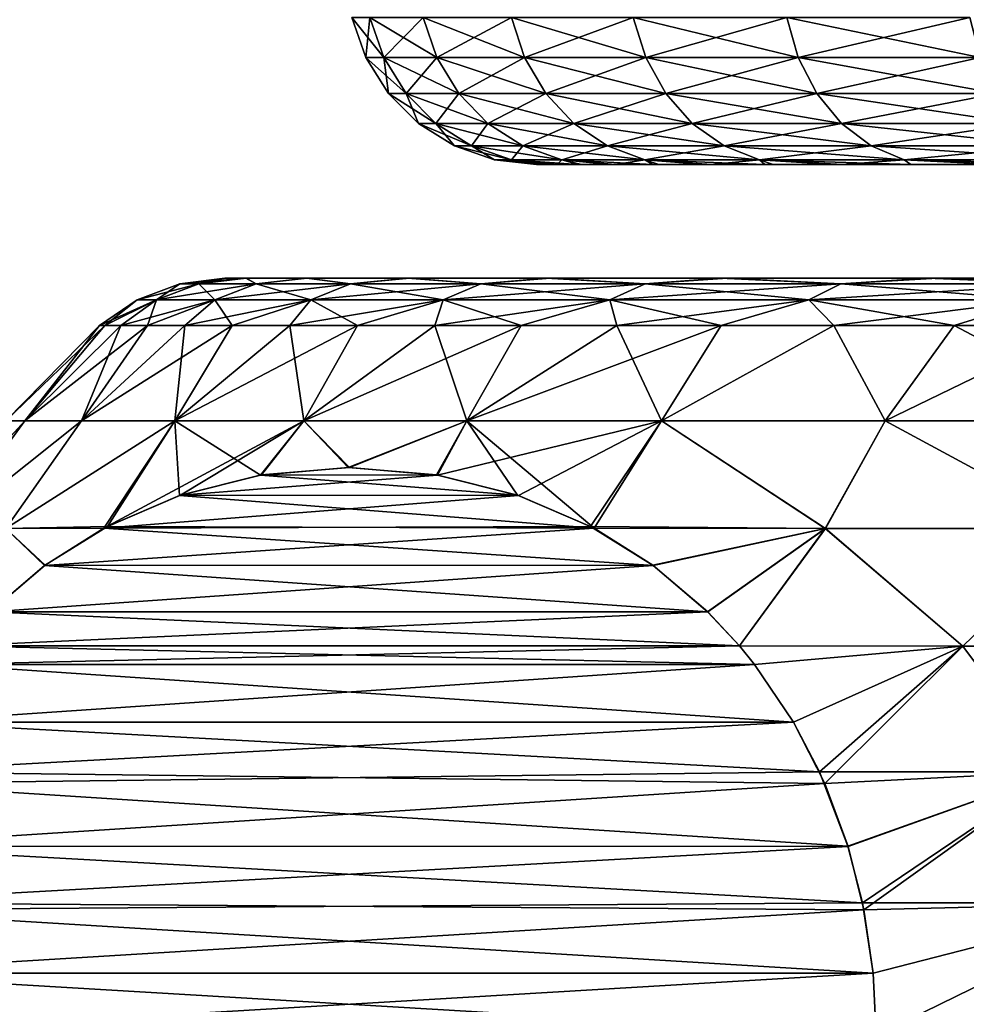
# Model space of a CAD drawing. Header units: metres. Extents: x -106 to 264, y -111 to 81.
# Tile 55 of 256: x -91.23 to -86.23, y 43.67 to 48.87. Entities that reach past the tile are written whole.
import ezdxf

# ---------------------------------------------------------------- set-up
doc = ezdxf.new("R2010")
doc.units = ezdxf.units.M
doc.layers.add('solid_20422013', color=7, linetype='CONTINUOUS')

msp = doc.modelspace()

# ---------------------------------------------------------------- linework, layer by layer
at = {"layer": 'solid_20422013'}
for points in [[(-89.306808, 48.665913, 1.555028), (-89.380325, 48.87748, 1.563955), (-89.47493, 48.87748)], [(-89.400871, 48.665913), (-89.47493, 48.87748), (-89.380325, 48.87748, -1.563955)], [(-89.306808, 48.665913, 1.555028), (-89.47493, 48.87748), (-89.400871, 48.665913)], [(-89.400871, 48.665913), (-89.380325, 48.87748, -1.563955), (-89.306808, 48.665913, -1.555028)], [(-89.025993, 48.665913, 3.087381), (-89.0979, 48.87748, 3.105103), (-89.380325, 48.87748, 1.563955)], [(-89.025993, 48.665913, 3.087381), (-89.380325, 48.87748, 1.563955), (-89.306808, 48.665913, 1.555028)], [(-89.306808, 48.665913, -1.555028), (-89.380325, 48.87748, -1.563955), (-89.0979, 48.87748, -3.105103)], [(-89.306808, 48.665913, -1.555028), (-89.0979, 48.87748, -3.105103), (-89.025993, 48.665913, -3.087381)], [(-88.562523, 48.665913, 4.574712), (-88.631767, 48.87748, 4.600973), (-89.0979, 48.87748, 3.105103)], [(-88.562523, 48.665913, 4.574712), (-89.0979, 48.87748, 3.105103), (-89.025993, 48.665913, 3.087381)], [(-89.025993, 48.665913, -3.087381), (-89.0979, 48.87748, -3.105103), (-88.631767, 48.87748, -4.600973)], [(-89.025993, 48.665913, -3.087381), (-88.631767, 48.87748, -4.600973), (-88.562523, 48.665913, -4.574712)], [(-87.923157, 48.665913, 5.995334), (-87.988731, 48.87748, 6.02975), (-88.631767, 48.87748, 4.600973)], [(-87.923157, 48.665913, 5.995334), (-88.631767, 48.87748, 4.600973), (-88.562523, 48.665913, 4.574712)], [(-88.562523, 48.665913, -4.574712), (-88.631767, 48.87748, -4.600973), (-87.988731, 48.87748, -6.02975)], [(-88.562523, 48.665913, -4.574712), (-87.988731, 48.87748, -6.02975), (-87.923157, 48.665913, -5.995334)], [(-87.11721, 48.665913, 7.32853), (-87.178154, 48.87748, 7.370599), (-87.988731, 48.87748, 6.02975)], [(-87.11721, 48.665913, 7.32853), (-87.988731, 48.87748, 6.02975), (-87.923157, 48.665913, 5.995334)], [(-87.923157, 48.665913, -5.995334), (-87.988731, 48.87748, -6.02975), (-87.178154, 48.87748, -7.370599)], [(-87.923157, 48.665913, -5.995334), (-87.178154, 48.87748, -7.370599), (-87.11721, 48.665913, -7.32853)], [(-86.156441, 48.665913, 8.55486), (-86.211876, 48.87748, 8.603969), (-87.178154, 48.87748, 7.370599)], [(-86.156441, 48.665913, 8.55486), (-87.178154, 48.87748, 7.370599), (-87.11721, 48.665913, 7.32853)], [(-87.11721, 48.665913, -7.32853), (-87.178154, 48.87748, -7.370599), (-86.211876, 48.87748, -8.603969)], [(-87.11721, 48.665913, -7.32853), (-86.211876, 48.87748, -8.603969), (-86.156441, 48.665913, -8.55486)], [(-89.400871, 48.665913), (-89.281555, 48.476158), (-89.188362, 48.476158, 1.540646)], [(-89.400871, 48.665913), (-89.306808, 48.665913, -1.555028), (-89.281555, 48.476158)], [(-89.306808, 48.665913, 1.555028), (-89.400871, 48.665913), (-89.188362, 48.476158, 1.540646)], [(-89.306808, 48.665913, -1.555028), (-89.188362, 48.476158, -1.540646), (-89.281555, 48.476158)], [(-89.306808, 48.665913, -1.555028), (-89.025993, 48.665913, -3.087381), (-89.188362, 48.476158, -1.540646)], [(-89.306808, 48.665913, 1.555028), (-89.188362, 48.476158, 1.540646), (-88.910141, 48.476158, 3.058825)], [(-89.025993, 48.665913, 3.087381), (-89.306808, 48.665913, 1.555028), (-88.910141, 48.476158, 3.058825)], [(-89.025993, 48.665913, -3.087381), (-88.910141, 48.476158, -3.058825), (-89.188362, 48.476158, -1.540646)], [(-89.025993, 48.665913, -3.087381), (-88.562523, 48.665913, -4.574712), (-88.910141, 48.476158, -3.058825)], [(-89.025993, 48.665913, 3.087381), (-88.910141, 48.476158, 3.058825), (-88.450958, 48.476158, 4.532401)], [(-88.562523, 48.665913, 4.574712), (-89.025993, 48.665913, 3.087381), (-88.450958, 48.476158, 4.532401)], [(-88.562523, 48.665913, -4.574712), (-88.450958, 48.476158, -4.532401), (-88.910141, 48.476158, -3.058825)], [(-88.562523, 48.665913, -4.574712), (-87.923157, 48.665913, -5.995334), (-88.450958, 48.476158, -4.532401)], [(-88.562523, 48.665913, 4.574712), (-88.450958, 48.476158, 4.532401), (-87.817505, 48.476158, 5.939883)], [(-87.923157, 48.665913, 5.995334), (-88.562523, 48.665913, 4.574712), (-87.817505, 48.476158, 5.939883)], [(-87.923157, 48.665913, -5.995334), (-87.817505, 48.476158, -5.939883), (-88.450958, 48.476158, -4.532401)], [(-87.923157, 48.665913, -5.995334), (-87.11721, 48.665913, -7.32853), (-87.817505, 48.476158, -5.939883)], [(-87.923157, 48.665913, 5.995334), (-87.817505, 48.476158, 5.939883), (-87.019012, 48.476158, 7.260749)], [(-87.11721, 48.665913, 7.32853), (-87.923157, 48.665913, 5.995334), (-87.019012, 48.476158, 7.260749)], [(-87.11721, 48.665913, -7.32853), (-87.019012, 48.476158, -7.260749), (-87.817505, 48.476158, -5.939883)], [(-87.11721, 48.665913, -7.32853), (-86.156441, 48.665913, -8.55486), (-87.019012, 48.476158, -7.260749)], [(-87.11721, 48.665913, 7.32853), (-87.019012, 48.476158, 7.260749), (-86.067131, 48.476158, 8.475737)], [(-86.156441, 48.665913, 8.55486), (-87.11721, 48.665913, 7.32853), (-86.067131, 48.476158, 8.475737)], [(-86.156441, 48.665913, -8.55486), (-86.067131, 48.476158, -8.475737), (-87.019012, 48.476158, -7.260749)], [(-89.281555, 48.476158), (-89.122963, 48.317749), (-89.03093, 48.317749, 1.52153)], [(-89.281555, 48.476158), (-89.188362, 48.476158, -1.540646), (-89.122963, 48.317749)], [(-89.188362, 48.476158, 1.540646), (-89.281555, 48.476158), (-89.03093, 48.317749, 1.52153)], [(-89.188362, 48.476158, -1.540646), (-89.03093, 48.317749, -1.52153), (-89.122963, 48.317749)], [(-89.188362, 48.476158, -1.540646), (-88.910141, 48.476158, -3.058825), (-89.03093, 48.317749, -1.52153)], [(-89.188362, 48.476158, 1.540646), (-89.03093, 48.317749, 1.52153), (-88.756165, 48.317749, 3.020873)], [(-88.910141, 48.476158, 3.058825), (-89.188362, 48.476158, 1.540646), (-88.756165, 48.317749, 3.020873)], [(-88.910141, 48.476158, -3.058825), (-88.756165, 48.317749, -3.020873), (-89.03093, 48.317749, -1.52153)], [(-88.910141, 48.476158, -3.058825), (-88.450958, 48.476158, -4.532401), (-88.756165, 48.317749, -3.020873)], [(-88.910141, 48.476158, 3.058825), (-88.756165, 48.317749, 3.020873), (-88.302673, 48.317749, 4.476164)], [(-88.450958, 48.476158, 4.532401), (-88.910141, 48.476158, 3.058825), (-88.302673, 48.317749, 4.476164)], [(-88.450958, 48.476158, -4.532401), (-88.302673, 48.317749, -4.476164), (-88.756165, 48.317749, -3.020873)], [(-88.450958, 48.476158, -4.532401), (-87.817505, 48.476158, -5.939883), (-88.302673, 48.317749, -4.476164)], [(-88.450958, 48.476158, 4.532401), (-88.302673, 48.317749, 4.476164), (-87.677078, 48.317749, 5.866184)], [(-87.817505, 48.476158, 5.939883), (-88.450958, 48.476158, 4.532401), (-87.677078, 48.317749, 5.866184)], [(-87.817505, 48.476158, -5.939883), (-87.677078, 48.317749, -5.866184), (-88.302673, 48.317749, -4.476164)], [(-87.817505, 48.476158, -5.939883), (-87.019012, 48.476158, -7.260749), (-87.677078, 48.317749, -5.866184)], [(-87.817505, 48.476158, 5.939883), (-87.677078, 48.317749, 5.866184), (-86.888496, 48.317749, 7.17066)], [(-87.019012, 48.476158, 7.260749), (-87.817505, 48.476158, 5.939883), (-86.888496, 48.317749, 7.17066)], [(-87.019012, 48.476158, -7.260749), (-86.888496, 48.317749, -7.17066), (-87.677078, 48.317749, -5.866184)], [(-87.019012, 48.476158, -7.260749), (-86.067131, 48.476158, -8.475737), (-86.888496, 48.317749, -7.17066)], [(-87.019012, 48.476158, 7.260749), (-86.888496, 48.317749, 7.17066), (-85.948425, 48.317749, 8.370573)], [(-86.067131, 48.476158, 8.475737), (-87.019012, 48.476158, 7.260749), (-85.948425, 48.317749, 8.370573)], [(-86.067131, 48.476158, -8.475737), (-85.948425, 48.317749, -8.370573), (-86.888496, 48.317749, -7.17066)], [(-89.122963, 48.317749), (-88.933075, 48.198643), (-88.842422, 48.198643, 1.498642)], [(-89.122963, 48.317749), (-89.03093, 48.317749, -1.52153), (-88.933075, 48.198643)], [(-89.03093, 48.317749, 1.52153), (-89.122963, 48.317749), (-88.842422, 48.198643, 1.498642)], [(-89.03093, 48.317749, -1.52153), (-88.842422, 48.198643, -1.498642), (-88.933075, 48.198643)], [(-89.03093, 48.317749, -1.52153), (-88.756165, 48.317749, -3.020873), (-88.842422, 48.198643, -1.498642)], [(-89.03093, 48.317749, 1.52153), (-88.842422, 48.198643, 1.498642), (-88.571793, 48.198643, 2.97543)], [(-88.756165, 48.317749, 3.020873), (-89.03093, 48.317749, 1.52153), (-88.571793, 48.198643, 2.97543)], [(-88.756165, 48.317749, -3.020873), (-88.571793, 48.198643, -2.97543), (-88.842422, 48.198643, -1.498642)], [(-88.756165, 48.317749, -3.020873), (-88.302673, 48.317749, -4.476164), (-88.571793, 48.198643, -2.97543)], [(-88.756165, 48.317749, 3.020873), (-88.571793, 48.198643, 2.97543), (-88.12513, 48.198643, 4.408829)], [(-88.302673, 48.317749, 4.476164), (-88.756165, 48.317749, 3.020873), (-88.12513, 48.198643, 4.408829)], [(-88.302673, 48.317749, -4.476164), (-88.12513, 48.198643, -4.408829), (-88.571793, 48.198643, -2.97543)], [(-88.302673, 48.317749, -4.476164), (-87.677078, 48.317749, -5.866184), (-88.12513, 48.198643, -4.408829)], [(-88.302673, 48.317749, 4.476164), (-88.12513, 48.198643, 4.408829), (-87.508942, 48.198643, 5.777938)], [(-87.677078, 48.317749, 5.866184), (-88.302673, 48.317749, 4.476164), (-87.508942, 48.198643, 5.777938)], [(-87.677078, 48.317749, -5.866184), (-87.508942, 48.198643, -5.777938), (-88.12513, 48.198643, -4.408829)], [(-87.677078, 48.317749, -5.866184), (-86.888496, 48.317749, -7.17066), (-87.508942, 48.198643, -5.777938)], [(-87.677078, 48.317749, 5.866184), (-87.508942, 48.198643, 5.777938), (-86.732224, 48.198643, 7.062791)], [(-86.888496, 48.317749, 7.17066), (-87.677078, 48.317749, 5.866184), (-86.732224, 48.198643, 7.062791)], [(-86.888496, 48.317749, -7.17066), (-86.732224, 48.198643, -7.062791), (-87.508942, 48.198643, -5.777938)], [(-86.888496, 48.317749, -7.17066), (-85.948425, 48.317749, -8.370573), (-86.732224, 48.198643, -7.062791)], [(-86.888496, 48.317749, 7.17066), (-86.732224, 48.198643, 7.062791), (-85.80629, 48.198643, 8.244654)], [(-85.948425, 48.317749, 8.370573), (-86.888496, 48.317749, 7.17066), (-85.80629, 48.198643, 8.244654)], [(-85.948425, 48.317749, -8.370573), (-85.80629, 48.198643, -8.244654), (-86.732224, 48.198643, -7.062791)], [(-88.933075, 48.198643), (-88.721428, 48.124825), (-88.632317, 48.124825, 1.47313)], [(-88.933075, 48.198643), (-88.842422, 48.198643, -1.498642), (-88.721428, 48.124825)], [(-88.842422, 48.198643, 1.498642), (-88.933075, 48.198643), (-88.632317, 48.124825, 1.47313)], [(-88.842422, 48.198643, -1.498642), (-88.632317, 48.124825, -1.47313), (-88.721428, 48.124825)], [(-88.842422, 48.198643, -1.498642), (-88.571793, 48.198643, -2.97543), (-88.632317, 48.124825, -1.47313)], [(-88.842422, 48.198643, 1.498642), (-88.632317, 48.124825, 1.47313), (-88.366295, 48.124825, 2.924779)], [(-88.571793, 48.198643, 2.97543), (-88.842422, 48.198643, 1.498642), (-88.366295, 48.124825, 2.924779)], [(-88.571793, 48.198643, -2.97543), (-88.366295, 48.124825, -2.924779), (-88.632317, 48.124825, -1.47313)], [(-88.571793, 48.198643, -2.97543), (-88.12513, 48.198643, -4.408829), (-88.366295, 48.124825, -2.924779)], [(-88.571793, 48.198643, 2.97543), (-88.366295, 48.124825, 2.924779), (-87.927231, 48.124825, 4.333778)], [(-88.12513, 48.198643, 4.408829), (-88.571793, 48.198643, 2.97543), (-87.927231, 48.124825, 4.333778)], [(-88.12513, 48.198643, -4.408829), (-87.927231, 48.124825, -4.333778), (-88.366295, 48.124825, -2.924779)], [(-88.12513, 48.198643, -4.408829), (-87.508942, 48.198643, -5.777938), (-87.927231, 48.124825, -4.333778)], [(-88.12513, 48.198643, 4.408829), (-87.927231, 48.124825, 4.333778), (-87.321533, 48.124825, 5.67958)], [(-87.508942, 48.198643, 5.777938), (-88.12513, 48.198643, 4.408829), (-87.321533, 48.124825, 5.67958)], [(-87.508942, 48.198643, -5.777938), (-87.321533, 48.124825, -5.67958), (-87.927231, 48.124825, -4.333778)], [(-87.508942, 48.198643, -5.777938), (-86.732224, 48.198643, -7.062791), (-87.321533, 48.124825, -5.67958)], [(-87.508942, 48.198643, 5.777938), (-87.321533, 48.124825, 5.67958), (-86.558037, 48.124825, 6.942562)], [(-86.732224, 48.198643, 7.062791), (-87.508942, 48.198643, 5.777938), (-86.558037, 48.124825, 6.942562)], [(-86.732224, 48.198643, -7.062791), (-86.558037, 48.124825, -6.942562), (-87.321533, 48.124825, -5.67958)], [(-86.732224, 48.198643, -7.062791), (-85.80629, 48.198643, -8.244654), (-86.558037, 48.124825, -6.942562)], [(-86.732224, 48.198643, 7.062791), (-86.558037, 48.124825, 6.942562), (-85.647873, 48.124825, 8.104305)], [(-85.80629, 48.198643, 8.244654), (-86.732224, 48.198643, 7.062791), (-85.647873, 48.124825, 8.104305)], [(-85.80629, 48.198643, -8.244654), (-85.647873, 48.124825, -8.104305), (-86.558037, 48.124825, -6.942562)], [(-88.721428, 48.124825), (-88.49984, 48.099998, -0.04721), (-88.40361, 48.099998, 1.509287)], [(-88.721428, 48.124825), (-88.632317, 48.124825, -1.47313), (-88.49984, 48.099998, -0.04721)], [(-88.632317, 48.124825, 1.47313), (-88.721428, 48.124825), (-88.40361, 48.099998, 1.509287)], [(-88.632317, 48.124825, -1.47313), (-88.390984, 48.099998, -1.604072), (-88.470871, 48.099998, -0.824049)], [(-88.632317, 48.124825, -1.47313), (-88.366295, 48.124825, -2.924779), (-88.390984, 48.099998, -1.604072)], [(-88.632317, 48.124825, -1.47313), (-88.470871, 48.099998, -0.824049), (-88.49984, 48.099998, -0.04721)], [(-88.632317, 48.124825, 1.47313), (-88.40361, 48.099998, 1.509287), (-88.280251, 48.099998, 2.282964)], [(-88.366295, 48.124825, 2.924779), (-88.632317, 48.124825, 1.47313), (-88.280251, 48.099998, 2.282964)], [(-88.366295, 48.124825, -2.924779), (-88.261375, 48.099998, -2.377588), (-88.390984, 48.099998, -1.604072)], [(-88.366295, 48.124825, -2.924779), (-88.083214, 48.099998, -3.134906), (-88.261375, 48.099998, -2.377588)], [(-88.366295, 48.124825, -2.924779), (-87.927231, 48.124825, -4.333778), (-88.083214, 48.099998, -3.134906)], [(-88.366295, 48.124825, 2.924779), (-88.280251, 48.099998, 2.282964), (-88.108154, 48.099998, 3.04122)], [(-88.366295, 48.124825, 2.924779), (-88.108154, 48.099998, 3.04122), (-87.88575, 48.099998, 3.787179)], [(-87.927231, 48.124825, 4.333778), (-88.366295, 48.124825, 2.924779), (-87.88575, 48.099998, 3.787179)], [(-87.927231, 48.124825, -4.333778), (-87.854584, 48.099998, -3.879293), (-88.083214, 48.099998, -3.134906)], [(-87.927231, 48.124825, -4.333778), (-87.5756, 48.099998, -4.613967), (-87.854584, 48.099998, -3.879293)], [(-87.927231, 48.124825, -4.333778), (-87.321533, 48.124825, -5.67958), (-87.5756, 48.099998, -4.613967)], [(-87.927231, 48.124825, 4.333778), (-87.88575, 48.099998, 3.787179), (-87.613075, 48.099998, 4.523924)], [(-87.927231, 48.124825, 4.333778), (-87.613075, 48.099998, 4.523924), (-87.293648, 48.099998, 5.242115)], [(-87.321533, 48.124825, 5.67958), (-87.927231, 48.124825, 4.333778), (-87.293648, 48.099998, 5.242115)], [(-87.321533, 48.124825, -5.67958), (-87.250496, 48.099998, -5.329163), (-87.5756, 48.099998, -4.613967)], [(-87.321533, 48.124825, -5.67958), (-86.883499, 48.099998, -6.015114), (-87.250496, 48.099998, -5.329163)], [(-87.321533, 48.124825, -5.67958), (-86.558037, 48.124825, -6.942562), (-86.883499, 48.099998, -6.015114)], [(-87.321533, 48.124825, 5.67958), (-87.293648, 48.099998, 5.242115), (-86.930962, 48.099998, 5.932408)], [(-87.321533, 48.124825, 5.67958), (-86.930962, 48.099998, 5.932408), (-86.523186, 48.099998, 6.597017)], [(-86.558037, 48.124825, 6.942562), (-87.321533, 48.124825, 5.67958), (-86.523186, 48.099998, 6.597017)], [(-86.558037, 48.124825, -6.942562), (-86.017212, 48.099998, -7.308202), (-86.883499, 48.099998, -6.015114)], [(-86.558037, 48.124825, -6.942562), (-85.647873, 48.124825, -8.104305), (-86.017212, 48.099998, -7.308202)], [(-86.558037, 48.124825, 6.942562), (-86.523186, 48.099998, 6.597017), (-86.069359, 48.099998, 7.239356)], [(-86.558037, 48.124825, 6.942562), (-86.069359, 48.099998, 7.239356), (-85.574356, 48.099998, 7.851888)], [(-85.647873, 48.124825, 8.104305), (-86.558037, 48.124825, 6.942562), (-85.574356, 48.099998, 7.851888)], [(-88.49984, 48.099998, -0.04721), (-85.123001, 48.099998), (-85.098274, 48.099998, 0.630571)], [(-88.49984, 48.099998, -0.04721), (-85.097786, 48.099998, -0.628915), (-85.123001, 48.099998)], [(-88.49984, 48.099998, -0.04721), (-85.098274, 48.099998, 0.630571), (-85.030907, 48.099998, 1.248744)], [(-88.40361, 48.099998, 1.509287), (-88.49984, 48.099998, -0.04721), (-85.030907, 48.099998, 1.248744)], [(-88.49984, 48.099998, -0.04721), (-88.470871, 48.099998, -0.824049), (-85.097786, 48.099998, -0.628915)], [(-88.470871, 48.099998, -0.824049), (-85.030754, 48.099998, -1.244845), (-85.097786, 48.099998, -0.628915)], [(-88.470871, 48.099998, -0.824049), (-88.390984, 48.099998, -1.604072), (-85.030754, 48.099998, -1.244845)], [(-88.40361, 48.099998, 1.509287), (-85.030907, 48.099998, 1.248744), (-84.920891, 48.099998, 1.854517)], [(-88.280251, 48.099998, 2.282964), (-88.40361, 48.099998, 1.509287), (-84.920891, 48.099998, 1.854517)], [(-88.390984, 48.099998, -1.604072), (-84.921906, 48.099998, -1.84779), (-85.030754, 48.099998, -1.244845)], [(-88.390984, 48.099998, -1.604072), (-88.261375, 48.099998, -2.377588), (-84.921906, 48.099998, -1.84779)], [(-88.280251, 48.099998, 2.282964), (-84.920891, 48.099998, 1.854517), (-84.768242, 48.099998, 2.447891)], [(-88.280251, 48.099998, 2.282964), (-84.768242, 48.099998, 2.447891), (-84.570618, 48.099998, 3.03357)], [(-88.108154, 48.099998, 3.04122), (-88.280251, 48.099998, 2.282964), (-84.570618, 48.099998, 3.03357)], [(-88.261375, 48.099998, -2.377588), (-84.771233, 48.099998, -2.437751), (-84.921906, 48.099998, -1.84779)], [(-88.261375, 48.099998, -2.377588), (-88.083214, 48.099998, -3.134906), (-84.771233, 48.099998, -2.437751)], [(-88.108154, 48.099998, 3.04122), (-84.570618, 48.099998, 3.03357), (-84.328812, 48.099998, 3.609987)], [(-87.88575, 48.099998, 3.787179), (-88.108154, 48.099998, 3.04122), (-84.328812, 48.099998, 3.609987)], [(-88.083214, 48.099998, -3.134906), (-84.338463, 48.099998, -3.590037), (-84.771233, 48.099998, -2.437751)], [(-88.083214, 48.099998, -3.134906), (-87.854584, 48.099998, -3.879293), (-84.338463, 48.099998, -3.590037)], [(-87.88575, 48.099998, 3.787179), (-84.328812, 48.099998, 3.609987), (-84.047455, 48.099998, 4.167731)], [(-87.613075, 48.099998, 4.523924), (-87.88575, 48.099998, 3.787179), (-84.047455, 48.099998, 4.167731)], [(-87.854584, 48.099998, -3.879293), (-87.5756, 48.099998, -4.613967), (-84.338463, 48.099998, -3.590037)], [(-87.613075, 48.099998, 4.523924), (-84.047455, 48.099998, 4.167731), (-83.731186, 48.099998, 4.697393)], [(-87.613075, 48.099998, 4.523924), (-83.731186, 48.099998, 4.697393), (-83.377586, 48.099998, 5.20064)], [(-87.293648, 48.099998, 5.242115), (-87.613075, 48.099998, 4.523924), (-83.377586, 48.099998, 5.20064)], [(-87.5756, 48.099998, -4.613967), (-83.750366, 48.099998, -4.667745), (-84.338463, 48.099998, -3.590037)], [(-87.5756, 48.099998, -4.613967), (-87.250496, 48.099998, -5.329163), (-83.750366, 48.099998, -4.667745)], [(-87.293648, 48.099998, 5.242115), (-83.377586, 48.099998, 5.20064), (-82.985405, 48.099998, 5.681097)], [(-86.930962, 48.099998, 5.932408), (-87.293648, 48.099998, 5.242115), (-82.985405, 48.099998, 5.681097)], [(-87.250496, 48.099998, -5.329163), (-83.017311, 48.099998, -5.645023), (-83.750366, 48.099998, -4.667745)], [(-87.250496, 48.099998, -5.329163), (-86.883499, 48.099998, -6.015114), (-83.017311, 48.099998, -5.645023)], [(-86.930962, 48.099998, 5.932408), (-82.985405, 48.099998, 5.681097), (-82.110878, 48.099998, 6.547771)], [(-86.523186, 48.099998, 6.597017), (-86.930962, 48.099998, 5.932408), (-82.110878, 48.099998, 6.547771)], [(-86.883499, 48.099998, -6.015114), (-82.155968, 48.099998, -6.508871), (-83.017311, 48.099998, -5.645023)], [(-86.883499, 48.099998, -6.015114), (-86.017212, 48.099998, -7.308202), (-82.155968, 48.099998, -6.508871)], [(-86.523186, 48.099998, 6.597017), (-82.110878, 48.099998, 6.547771), (-81.123268, 48.099998, 7.277587)], [(-86.069359, 48.099998, 7.239356), (-86.523186, 48.099998, 6.597017), (-81.123268, 48.099998, 7.277587)], [(-90.033897, 47.5, -1.730124), (-90.384338, 47.471123), (-90.145752, 47.5)], [(-90.283104, 47.471123, 1.673572), (-90.145752, 47.5), (-90.384338, 47.471123)], [(-90.033897, 47.5, -1.730124), (-90.283104, 47.471123, -1.673572), (-90.384338, 47.471123)], [(-90.283104, 47.471123, 1.673572), (-90.03437, 47.5, 1.734274), (-90.145752, 47.5)], [(-90.033897, 47.5, -1.730124), (-89.980888, 47.471123, -3.32274), (-90.283104, 47.471123, -1.673572)], [(-90.283104, 47.471123, 1.673572), (-89.980888, 47.471123, 3.32274), (-90.03437, 47.5, 1.734274)], [(-90.03437, 47.5, 1.734274), (-90.033897, 47.5, -1.730124), (-90.145752, 47.5)], [(-89.711418, 47.5, 3.415683), (-90.033897, 47.5, -1.730124), (-90.03437, 47.5, 1.734274)], [(-89.980888, 47.471123, 3.32274), (-89.711418, 47.5, 3.415683), (-90.03437, 47.5, 1.734274)], [(-90.033897, 47.5, -1.730124), (-89.714371, 47.5, -3.403817), (-89.980888, 47.471123, -3.32274)], [(-89.711418, 47.5, 3.415683), (-89.714371, 47.5, -3.403817), (-90.033897, 47.5, -1.730124)], [(-89.714371, 47.5, -3.403817), (-89.482086, 47.471123, -4.923454), (-89.980888, 47.471123, -3.32274)], [(-89.980888, 47.471123, 3.32274), (-89.482086, 47.471123, 4.923454), (-89.711418, 47.5, 3.415683)], [(-89.714371, 47.5, -3.403817), (-89.181595, 47.5, -5.033651), (-89.482086, 47.471123, -4.923454)], [(-89.711418, 47.5, 3.415683), (-89.181595, 47.5, -5.033651), (-89.714371, 47.5, -3.403817)], [(-89.171249, 47.5, 5.058174), (-89.181595, 47.5, -5.033651), (-89.711418, 47.5, 3.415683)], [(-89.482086, 47.471123, 4.923454), (-89.171249, 47.5, 5.058174), (-89.711418, 47.5, 3.415683)], [(-89.181595, 47.5, -5.033651), (-88.793968, 47.471123, -6.452374), (-89.482086, 47.471123, -4.923454)], [(-89.482086, 47.471123, 4.923454), (-88.793968, 47.471123, 6.452374), (-89.171249, 47.5, 5.058174)], [(-89.181595, 47.5, -5.033651), (-88.448807, 47.5, -6.589761), (-88.793968, 47.471123, -6.452374)], [(-89.171249, 47.5, 5.058174), (-88.448807, 47.5, -6.589761), (-89.181595, 47.5, -5.033651)], [(-88.427277, 47.5, 6.628619), (-88.448807, 47.5, -6.589761), (-89.171249, 47.5, 5.058174)], [(-88.793968, 47.471123, 6.452374), (-88.427277, 47.5, 6.628619), (-89.171249, 47.5, 5.058174)], [(-88.448807, 47.5, -6.589761), (-87.92659, 47.471123, -7.887204), (-88.793968, 47.471123, -6.452374)], [(-88.793968, 47.471123, 6.452374), (-87.92659, 47.471123, 7.887204), (-88.427277, 47.5, 6.628619)], [(-88.448807, 47.5, -6.589761), (-87.530716, 47.5, -8.030489), (-87.92659, 47.471123, -7.887204)], [(-88.427277, 47.5, 6.628619), (-87.530716, 47.5, -8.030489), (-88.448807, 47.5, -6.589761)], [(-87.49369, 47.5, 8.080476), (-87.530716, 47.5, -8.030489), (-88.427277, 47.5, 6.628619)], [(-87.92659, 47.471123, 7.887204), (-87.49369, 47.5, 8.080476), (-88.427277, 47.5, 6.628619)], [(-87.530716, 47.5, -8.030489), (-86.892578, 47.471123, -9.20702), (-87.92659, 47.471123, -7.887204)], [(-87.92659, 47.471123, 7.887204), (-86.892578, 47.471123, 9.20702), (-87.49369, 47.5, 8.080476)], [(-87.530716, 47.5, -8.030489), (-86.437057, 47.5, -9.351251), (-86.892578, 47.471123, -9.20702)], [(-87.49369, 47.5, 8.080476), (-86.437057, 47.5, -9.351251), (-87.530716, 47.5, -8.030489)], [(-86.38179, 47.5, 9.409348), (-86.437057, 47.5, -9.351251), (-87.49369, 47.5, 8.080476)], [(-86.892578, 47.471123, 9.20702), (-86.38179, 47.5, 9.409348), (-87.49369, 47.5, 8.080476)], [(-86.437057, 47.5, -9.351251), (-85.707024, 47.471123, -10.392577), (-86.892578, 47.471123, -9.20702)], [(-86.892578, 47.471123, 9.20702), (-85.707024, 47.471123, 10.392577), (-86.38179, 47.5, 9.409348)], [(-86.437057, 47.5, -9.351251), (-85.200012, 47.5, -10.512093), (-85.707024, 47.471123, -10.392577)], [(-86.38179, 47.5, 9.409348), (-85.200012, 47.5, -10.512093), (-86.437057, 47.5, -9.351251)], [(-85.126991, 47.5, 10.571954), (-85.200012, 47.5, -10.512093), (-86.38179, 47.5, 9.409348)], [(-85.707024, 47.471123, 10.392577), (-85.126991, 47.5, 10.571954), (-86.38179, 47.5, 9.409348)], [(-90.60936, 47.38604), (-90.384338, 47.471123), (-90.283104, 47.471123, -1.673572)], [(-90.506485, 47.38604, 1.700695), (-90.384338, 47.471123), (-90.60936, 47.38604)], [(-90.506485, 47.38604, -1.700695), (-90.60936, 47.38604), (-90.283104, 47.471123, -1.673572)], [(-90.506485, 47.38604, 1.700695), (-90.283104, 47.471123, 1.673572), (-90.384338, 47.471123)], [(-90.506485, 47.38604, -1.700695), (-90.283104, 47.471123, -1.673572), (-89.980888, 47.471123, -3.32274)], [(-90.199371, 47.38604, -3.376591), (-90.506485, 47.38604, -1.700695), (-89.980888, 47.471123, -3.32274)], [(-90.506485, 47.38604, 1.700695), (-90.199371, 47.38604, 3.376591), (-90.283104, 47.471123, 1.673572)], [(-90.199371, 47.38604, 3.376591), (-89.980888, 47.471123, 3.32274), (-90.283104, 47.471123, 1.673572)], [(-90.199371, 47.38604, -3.376591), (-89.980888, 47.471123, -3.32274), (-89.482086, 47.471123, -4.923454)], [(-89.692482, 47.38604, -5.003248), (-90.199371, 47.38604, -3.376591), (-89.482086, 47.471123, -4.923454)], [(-90.199371, 47.38604, 3.376591), (-89.692482, 47.38604, 5.003248), (-89.980888, 47.471123, 3.32274)], [(-89.692482, 47.38604, 5.003248), (-89.482086, 47.471123, 4.923454), (-89.980888, 47.471123, 3.32274)], [(-89.692482, 47.38604, -5.003248), (-89.482086, 47.471123, -4.923454), (-88.793968, 47.471123, -6.452374)], [(-88.993217, 47.38604, -6.556947), (-89.692482, 47.38604, -5.003248), (-88.793968, 47.471123, -6.452374)], [(-89.692482, 47.38604, 5.003248), (-88.993217, 47.38604, 6.556947), (-89.482086, 47.471123, 4.923454)], [(-88.993217, 47.38604, 6.556947), (-88.793968, 47.471123, 6.452374), (-89.482086, 47.471123, 4.923454)], [(-88.993217, 47.38604, -6.556947), (-88.793968, 47.471123, -6.452374), (-87.92659, 47.471123, -7.887204)], [(-88.111778, 47.38604, -8.01503), (-88.993217, 47.38604, -6.556947), (-87.92659, 47.471123, -7.887204)], [(-88.993217, 47.38604, 6.556947), (-88.111778, 47.38604, 8.01503), (-88.793968, 47.471123, 6.452374)], [(-88.111778, 47.38604, 8.01503), (-87.92659, 47.471123, 7.887204), (-88.793968, 47.471123, 6.452374)], [(-88.111778, 47.38604, -8.01503), (-87.92659, 47.471123, -7.887204), (-86.892578, 47.471123, -9.20702)], [(-87.061005, 47.38604, -9.356236), (-88.111778, 47.38604, -8.01503), (-86.892578, 47.471123, -9.20702)], [(-88.111778, 47.38604, 8.01503), (-87.061005, 47.38604, 9.356236), (-87.92659, 47.471123, 7.887204)], [(-87.061005, 47.38604, 9.356236), (-86.892578, 47.471123, 9.20702), (-87.92659, 47.471123, 7.887204)], [(-87.061005, 47.38604, -9.356236), (-86.892578, 47.471123, -9.20702), (-85.707024, 47.471123, -10.392577)], [(-85.856239, 47.38604, -10.561007), (-87.061005, 47.38604, -9.356236), (-85.707024, 47.471123, -10.392577)], [(-87.061005, 47.38604, 9.356236), (-85.856239, 47.38604, 10.561007), (-86.892578, 47.471123, 9.20702)], [(-85.856239, 47.38604, 10.561007), (-85.707024, 47.471123, 10.392577), (-86.892578, 47.471123, 9.20702)], [(-90.60936, 47.38604), (-90.80719, 47.25), (-90.778954, 47.25, 0.898356)], [(-90.506485, 47.38604, -1.700695), (-90.778954, 47.25, -0.898356), (-90.80719, 47.25)], [(-90.506485, 47.38604, -1.700695), (-90.80719, 47.25), (-90.60936, 47.38604)], [(-90.506485, 47.38604, 1.700695), (-90.778954, 47.25, 0.898356), (-90.694374, 47.25, 1.793166)], [(-90.506485, 47.38604, 1.700695), (-90.60936, 47.38604), (-90.778954, 47.25, 0.898356)], [(-90.506485, 47.38604, -1.700695), (-90.694374, 47.25, -1.793166), (-90.778954, 47.25, -0.898356)], [(-90.506485, 47.38604, 1.700695), (-90.694374, 47.25, 1.793166), (-90.553772, 47.25, 2.6809)], [(-90.199371, 47.38604, -3.376591), (-90.553772, 47.25, -2.6809), (-90.694374, 47.25, -1.793166)], [(-90.199371, 47.38604, -3.376591), (-90.694374, 47.25, -1.793166), (-90.506485, 47.38604, -1.700695)], [(-90.199371, 47.38604, 3.376591), (-90.553772, 47.25, 2.6809), (-90.357704, 47.25, 3.558053)], [(-90.506485, 47.38604, 1.700695), (-90.553772, 47.25, 2.6809), (-90.199371, 47.38604, 3.376591)], [(-90.199371, 47.38604, -3.376591), (-90.357704, 47.25, -3.558053), (-90.553772, 47.25, -2.6809)], [(-90.199371, 47.38604, 3.376591), (-90.357704, 47.25, 3.558053), (-90.106949, 47.25, 4.421165)], [(-89.692482, 47.38604, -5.003248), (-90.106949, 47.25, -4.421165), (-90.357704, 47.25, -3.558053)], [(-89.692482, 47.38604, -5.003248), (-90.357704, 47.25, -3.558053), (-90.199371, 47.38604, -3.376591)], [(-90.199371, 47.38604, 3.376591), (-90.106949, 47.25, 4.421165), (-89.692482, 47.38604, 5.003248)], [(-89.692482, 47.38604, 5.003248), (-90.106949, 47.25, 4.421165), (-89.80249, 47.25, 5.266828)], [(-89.692482, 47.38604, -5.003248), (-89.80249, 47.25, -5.266828), (-90.106949, 47.25, -4.421165)], [(-89.692482, 47.38604, 5.003248), (-89.80249, 47.25, 5.266828), (-89.445534, 47.25, 6.091705)], [(-88.993217, 47.38604, -6.556947), (-89.445534, 47.25, -6.091705), (-89.80249, 47.25, -5.266828)], [(-88.993217, 47.38604, -6.556947), (-89.80249, 47.25, -5.266828), (-89.692482, 47.38604, -5.003248)], [(-89.692482, 47.38604, 5.003248), (-89.445534, 47.25, 6.091705), (-88.993217, 47.38604, 6.556947)], [(-88.993217, 47.38604, 6.556947), (-89.445534, 47.25, 6.091705), (-89.037483, 47.25, 6.892541)], [(-88.993217, 47.38604, -6.556947), (-89.037483, 47.25, -6.892541), (-89.445534, 47.25, -6.091705)], [(-88.993217, 47.38604, 6.556947), (-89.037483, 47.25, 6.892541), (-88.579956, 47.25, 7.666175)], [(-88.111778, 47.38604, -8.01503), (-88.579956, 47.25, -7.666175), (-89.037483, 47.25, -6.892541)], [(-88.111778, 47.38604, -8.01503), (-89.037483, 47.25, -6.892541), (-88.993217, 47.38604, -6.556947)], [(-88.993217, 47.38604, 6.556947), (-88.579956, 47.25, 7.666175), (-88.111778, 47.38604, 8.01503)], [(-88.111778, 47.38604, 8.01503), (-88.579956, 47.25, 7.666175), (-88.07476, 47.25, 8.409554)], [(-88.111778, 47.38604, -8.01503), (-88.07476, 47.25, -8.409554), (-88.579956, 47.25, -7.666175)], [(-88.111778, 47.38604, 8.01503), (-88.07476, 47.25, 8.409554), (-87.52388, 47.25, 9.119745)], [(-88.111778, 47.38604, 8.01503), (-87.52388, 47.25, 9.119745), (-87.061005, 47.38604, 9.356236)], [(-87.061005, 47.38604, -9.356236), (-88.07476, 47.25, -8.409554), (-88.111778, 47.38604, -8.01503)], [(-87.061005, 47.38604, -9.356236), (-87.52388, 47.25, -9.119745), (-88.07476, 47.25, -8.409554)], [(-87.061005, 47.38604, 9.356236), (-87.52388, 47.25, 9.119745), (-86.929489, 47.25, 9.793945)], [(-87.061005, 47.38604, -9.356236), (-86.929489, 47.25, -9.793945), (-87.52388, 47.25, -9.119745)], [(-87.061005, 47.38604, 9.356236), (-86.929489, 47.25, 9.793945), (-86.293945, 47.25, 10.429492)], [(-87.061005, 47.38604, 9.356236), (-86.293945, 47.25, 10.429492), (-85.856239, 47.38604, 10.561007)], [(-85.856239, 47.38604, -10.561007), (-86.929489, 47.25, -9.793945), (-87.061005, 47.38604, -9.356236)], [(-85.856239, 47.38604, -10.561007), (-86.293945, 47.25, -10.429492), (-86.929489, 47.25, -9.793945)], [(-85.856239, 47.38604, 10.561007), (-86.293945, 47.25, 10.429492), (-85.619743, 47.25, 11.023879)], [(-85.856239, 47.38604, -10.561007), (-85.619743, 47.25, -11.023879), (-86.293945, 47.25, -10.429492)], [(-90.80719, 47.25), (-91.302483, 46.746708), (-91.202393, 46.746708, 1.718464)], [(-90.778954, 47.25, -0.898356), (-91.302483, 46.746708), (-90.80719, 47.25)], [(-90.778954, 47.25, -0.898356), (-91.202393, 46.746708, -1.718464), (-91.302483, 46.746708)], [(-90.694374, 47.25, 1.793166), (-91.202393, 46.746708, 1.718464), (-90.903481, 46.746708, 3.413688)], [(-90.778954, 47.25, 0.898356), (-90.80719, 47.25), (-91.202393, 46.746708, 1.718464)], [(-90.694374, 47.25, 1.793166), (-90.778954, 47.25, 0.898356), (-91.202393, 46.746708, 1.718464)], [(-90.553772, 47.25, -2.6809), (-90.903481, 46.746708, -3.413688), (-91.202393, 46.746708, -1.718464)], [(-90.694374, 47.25, -1.793166), (-90.553772, 47.25, -2.6809), (-91.202393, 46.746708, -1.718464)], [(-90.778954, 47.25, -0.898356), (-90.694374, 47.25, -1.793166), (-91.202393, 46.746708, -1.718464)], [(-90.357704, 47.25, 3.558053), (-90.903481, 46.746708, 3.413688), (-90.409782, 46.746708, 5.062748)], [(-90.553772, 47.25, 2.6809), (-90.694374, 47.25, 1.793166), (-90.903481, 46.746708, 3.413688)], [(-90.357704, 47.25, 3.558053), (-90.553772, 47.25, 2.6809), (-90.903481, 46.746708, 3.413688)], [(-90.106949, 47.25, -4.421165), (-90.409782, 46.746708, -5.062748), (-90.903481, 46.746708, -3.413688)], [(-90.357704, 47.25, -3.558053), (-90.106949, 47.25, -4.421165), (-90.903481, 46.746708, -3.413688)], [(-90.553772, 47.25, -2.6809), (-90.357704, 47.25, -3.558053), (-90.903481, 46.746708, -3.413688)], [(-89.80249, 47.25, 5.266828), (-90.409782, 46.746708, 5.062748), (-89.727982, 46.746708, 6.643343)], [(-90.106949, 47.25, 4.421165), (-90.357704, 47.25, 3.558053), (-90.409782, 46.746708, 5.062748)], [(-89.80249, 47.25, 5.266828), (-90.106949, 47.25, 4.421165), (-90.409782, 46.746708, 5.062748)], [(-89.445534, 47.25, -6.091705), (-89.727982, 46.746708, -6.643343), (-90.409782, 46.746708, -5.062748)], [(-89.80249, 47.25, -5.266828), (-89.445534, 47.25, -6.091705), (-90.409782, 46.746708, -5.062748)], [(-90.106949, 47.25, -4.421165), (-89.80249, 47.25, -5.266828), (-90.409782, 46.746708, -5.062748)], [(-89.445534, 47.25, 6.091705), (-89.80249, 47.25, 5.266828), (-89.727982, 46.746708, 6.643343)], [(-89.037483, 47.25, 6.892541), (-89.727982, 46.746708, 6.643343), (-88.867294, 46.746708, 8.134098)], [(-89.037483, 47.25, 6.892541), (-89.445534, 47.25, 6.091705), (-89.727982, 46.746708, 6.643343)], [(-88.579956, 47.25, -7.666175), (-88.867294, 46.746708, -8.134098), (-89.727982, 46.746708, -6.643343)], [(-89.037483, 47.25, -6.892541), (-88.579956, 47.25, -7.666175), (-89.727982, 46.746708, -6.643343)], [(-89.445534, 47.25, -6.091705), (-89.037483, 47.25, -6.892541), (-89.727982, 46.746708, -6.643343)], [(-88.579956, 47.25, 7.666175), (-89.037483, 47.25, 6.892541), (-88.867294, 46.746708, 8.134098)], [(-88.07476, 47.25, 8.409554), (-88.867294, 46.746708, 8.134098), (-87.839363, 46.746708, 9.514853)], [(-88.07476, 47.25, 8.409554), (-88.579956, 47.25, 7.666175), (-88.867294, 46.746708, 8.134098)], [(-87.52388, 47.25, -9.119745), (-87.839363, 46.746708, -9.514853), (-88.867294, 46.746708, -8.134098)], [(-88.07476, 47.25, -8.409554), (-87.52388, 47.25, -9.119745), (-88.867294, 46.746708, -8.134098)], [(-88.579956, 47.25, -7.666175), (-88.07476, 47.25, -8.409554), (-88.867294, 46.746708, -8.134098)], [(-87.52388, 47.25, 9.119745), (-88.07476, 47.25, 8.409554), (-87.839363, 46.746708, 9.514853)], [(-86.929489, 47.25, 9.793945), (-87.839363, 46.746708, 9.514853), (-86.658081, 46.746708, 10.766937)], [(-86.929489, 47.25, 9.793945), (-87.52388, 47.25, 9.119745), (-87.839363, 46.746708, 9.514853)], [(-86.929489, 47.25, -9.793945), (-86.658081, 46.746708, -10.766937), (-87.839363, 46.746708, -9.514853)], [(-87.52388, 47.25, -9.119745), (-86.929489, 47.25, -9.793945), (-87.839363, 46.746708, -9.514853)], [(-86.293945, 47.25, 10.429492), (-86.929489, 47.25, 9.793945), (-86.658081, 46.746708, 10.766937)], [(-86.929489, 47.25, -9.793945), (-86.293945, 47.25, -10.429492), (-86.658081, 46.746708, -10.766937)], [(-86.293945, 47.25, 10.429492), (-86.658081, 46.746708, 10.766937), (-85.339432, 46.746708, 11.873416)], [(-85.619743, 47.25, -11.023879), (-85.339432, 46.746708, -11.873416), (-86.658081, 46.746708, -10.766937)], [(-86.293945, 47.25, -10.429492), (-85.619743, 47.25, -11.023879), (-86.658081, 46.746708, -10.766937)], [(-85.619743, 47.25, 11.023879), (-86.293945, 47.25, 10.429492), (-85.339432, 46.746708, 11.873416)], [(-91.202393, 46.746708, -1.718464), (-91.722321, 46.178066), (-91.302483, 46.746708)], [(-91.202393, 46.746708, -1.718464), (-91.617104, 46.178066, -1.786662), (-91.722321, 46.178066)], [(-90.903481, 46.746708, 3.413688), (-91.617172, 46.178066, 1.786092), (-91.303177, 46.178066, 3.547509)], [(-91.202393, 46.746708, 1.718464), (-91.302483, 46.746708), (-91.617172, 46.178066, 1.786092)], [(-90.903481, 46.746708, 3.413688), (-91.202393, 46.746708, 1.718464), (-91.617172, 46.178066, 1.786092)], [(-90.903481, 46.746708, -3.413688), (-91.30291, 46.178066, -3.548626), (-91.617104, 46.178066, -1.786662)], [(-91.202393, 46.746708, -1.718464), (-90.903481, 46.746708, -3.413688), (-91.617104, 46.178066, -1.786662)], [(-90.409782, 46.746708, 5.062748), (-91.303177, 46.178066, 3.547509), (-90.765739, 46.189281, 5.291018)], [(-90.409782, 46.746708, 5.062748), (-90.903481, 46.746708, 3.413688), (-91.303177, 46.178066, 3.547509)], [(-90.409782, 46.746708, -5.062748), (-90.784615, 46.179073, -5.258321), (-91.30291, 46.178066, -3.548626)], [(-90.903481, 46.746708, -3.413688), (-90.409782, 46.746708, -5.062748), (-91.30291, 46.178066, -3.548626)], [(-90.409782, 46.746708, -5.062748), (-89.727982, 46.746708, -6.643343), (-90.784615, 46.179073, -5.258321)], [(-89.727982, 46.746708, -6.643343), (-90.379799, 46.354244, -5.959488), (-90.784615, 46.179073, -5.258321)], [(-90.409782, 46.746708, 5.062748), (-90.765739, 46.189281, 5.291018), (-90.386101, 46.351963, 5.948563)], [(-90.409782, 46.746708, 5.062748), (-90.386101, 46.351963, 5.948563), (-89.958061, 46.46032, 6.68996)], [(-89.727982, 46.746708, 6.643343), (-90.409782, 46.746708, 5.062748), (-89.958061, 46.46032, 6.68996)], [(-89.727982, 46.746708, -6.643343), (-89.952492, 46.461189, -6.699595), (-90.379799, 46.354244, -5.959488)], [(-89.727982, 46.746708, 6.643343), (-89.958061, 46.46032, 6.68996), (-89.494156, 46.499996, 7.493464)], [(-89.727982, 46.746708, -6.643343), (-89.48661, 46.499996, -7.506535), (-89.952492, 46.461189, -6.699595)], [(-88.867294, 46.746708, 8.134098), (-89.727982, 46.746708, 6.643343), (-89.494156, 46.499996, 7.493464)], [(-89.727982, 46.746708, -6.643343), (-88.867294, 46.746708, -8.134098), (-89.48661, 46.499996, -7.506535)], [(-88.867294, 46.746708, 8.134098), (-89.494156, 46.499996, 7.493464), (-89.028267, 46.461189, 8.300405)], [(-88.867294, 46.746708, -8.134098), (-89.022705, 46.46032, -8.31004), (-89.48661, 46.499996, -7.506535)], [(-88.867294, 46.746708, 8.134098), (-89.028267, 46.461189, 8.300405), (-88.600967, 46.354244, 9.040512)], [(-87.839363, 46.746708, -9.514853), (-88.594658, 46.351963, -9.051436), (-89.022705, 46.46032, -8.31004)], [(-88.867294, 46.746708, -8.134098), (-87.839363, 46.746708, -9.514853), (-89.022705, 46.46032, -8.31004)], [(-88.867294, 46.746708, 8.134098), (-88.600967, 46.354244, 9.040512), (-88.196144, 46.179073, 9.741679)], [(-87.839363, 46.746708, 9.514853), (-88.867294, 46.746708, 8.134098), (-88.196144, 46.179073, 9.741679)], [(-87.839363, 46.746708, -9.514853), (-88.215027, 46.189281, -9.708982), (-88.594658, 46.351963, -9.051436)], [(-87.839363, 46.746708, -9.514853), (-86.973618, 46.178066, -11.046373), (-88.215027, 46.189281, -9.708982)], [(-87.839363, 46.746708, 9.514853), (-88.196144, 46.179073, 9.741679), (-86.974861, 46.178066, 11.045188)], [(-86.658081, 46.746708, 10.766937), (-87.839363, 46.746708, 9.514853), (-86.974861, 46.178066, 11.045188)], [(-87.839363, 46.746708, -9.514853), (-86.658081, 46.746708, -10.766937), (-86.973618, 46.178066, -11.046373)], [(-86.658081, 46.746708, 10.766937), (-86.974861, 46.178066, 11.045188), (-85.606308, 46.178066, 12.198121)], [(-86.658081, 46.746708, -10.766937), (-85.604927, 46.178066, -12.199151), (-86.973618, 46.178066, -11.046373)], [(-85.339432, 46.746708, 11.873416), (-86.658081, 46.746708, 10.766937), (-85.606308, 46.178066, 12.198121)], [(-86.658081, 46.746708, -10.766937), (-85.339432, 46.746708, -11.873416), (-85.604927, 46.178066, -12.199151)], [(-89.028267, 46.461189, 8.300405), (-89.494156, 46.499996, 7.493464), (-89.958061, 46.46032, 6.68996)], [(-89.022705, 46.46032, -8.31004), (-89.952492, 46.461189, -6.699595), (-89.48661, 46.499996, -7.506535)], [(-88.600967, 46.354244, 9.040512), (-89.958061, 46.46032, 6.68996), (-90.386101, 46.351963, 5.948563)], [(-89.022705, 46.46032, -8.31004), (-90.379799, 46.354244, -5.959488), (-89.952492, 46.461189, -6.699595)], [(-88.594658, 46.351963, -9.051436), (-90.379799, 46.354244, -5.959488), (-89.022705, 46.46032, -8.31004)], [(-88.600967, 46.354244, 9.040512), (-89.028267, 46.461189, 8.300405), (-89.958061, 46.46032, 6.68996)], [(-88.594658, 46.351963, -9.051436), (-90.784615, 46.179073, -5.258321), (-90.379799, 46.354244, -5.959488)], [(-88.215027, 46.189281, -9.708982), (-90.784615, 46.179073, -5.258321), (-88.594658, 46.351963, -9.051436)], [(-88.196144, 46.179073, 9.741679), (-90.386101, 46.351963, 5.948563), (-90.765739, 46.189281, 5.291018)], [(-88.196144, 46.179073, 9.741679), (-88.600967, 46.354244, 9.040512), (-90.386101, 46.351963, 5.948563)], [(-91.303177, 46.178066, 3.547509), (-91.097412, 45.982216, 4.716536), (-90.765739, 46.189281, 5.291018)], [(-88.196144, 46.179073, 9.741679), (-90.765739, 46.189281, 5.291018), (-91.097412, 45.982216, 4.716536)], [(-87.883347, 45.982216, -10.283464), (-90.784615, 46.179073, -5.258321), (-88.215027, 46.189281, -9.708982)], [(-87.883347, 45.982216, -10.283464), (-88.215027, 46.189281, -9.708982), (-86.973618, 46.178066, -11.046373)], [(-91.303177, 46.178066, 3.547509), (-91.385956, 45.73716, 4.216765), (-91.097412, 45.982216, 4.716536)], [(-91.30291, 46.178066, -3.548626), (-91.094833, 45.984116, -4.721007), (-91.384811, 45.738293, -4.218753)], [(-91.30291, 46.178066, -3.548626), (-90.784615, 46.179073, -5.258321), (-91.094833, 45.984116, -4.721007)], [(-87.885925, 45.984116, 10.278993), (-88.196144, 46.179073, 9.741679), (-91.097412, 45.982216, 4.716536)], [(-87.883347, 45.982216, -10.283464), (-91.094833, 45.984116, -4.721007), (-90.784615, 46.179073, -5.258321)], [(-86.974861, 46.178066, 11.045188), (-88.196144, 46.179073, 9.741679), (-87.885925, 45.984116, 10.278993)], [(-86.974861, 46.178066, 11.045188), (-87.885925, 45.984116, 10.278993), (-87.595955, 45.738293, 10.781246)], [(-87.594803, 45.73716, -10.783235), (-87.883347, 45.982216, -10.283464), (-86.973618, 46.178066, -11.046373)], [(-86.974861, 46.178066, 11.045188), (-87.595955, 45.738293, 10.781246), (-87.428146, 45.558105, 11.071891)], [(-87.428169, 45.55814, -11.071853), (-87.594803, 45.73716, -10.783235), (-86.973618, 46.178066, -11.046373)], [(-86.247955, 45.555901, -12.125247), (-87.428169, 45.55814, -11.071853), (-86.973618, 46.178066, -11.046373)], [(-86.974861, 46.178066, 11.045188), (-87.428146, 45.558105, 11.071891), (-86.247978, 45.555901, 12.125226)], [(-85.606308, 46.178066, 12.198121), (-86.974861, 46.178066, 11.045188), (-86.247978, 45.555901, 12.125226)], [(-86.247955, 45.555901, -12.125247), (-86.973618, 46.178066, -11.046373), (-85.604927, 46.178066, -12.199151)], [(-85.606308, 46.178066, 12.198121), (-86.247978, 45.555901, 12.125226), (-84.957985, 45.555901, 13.057823)], [(-84.957954, 45.555901, -13.057841), (-86.247955, 45.555901, -12.125247), (-85.604927, 46.178066, -12.199151)], [(-87.595955, 45.738293, 10.781246), (-91.097412, 45.982216, 4.716536), (-91.385956, 45.73716, 4.216765)], [(-87.883347, 45.982216, -10.283464), (-91.384811, 45.738293, -4.218753), (-91.094833, 45.984116, -4.721007)], [(-87.594803, 45.73716, -10.783235), (-91.384811, 45.738293, -4.218753), (-87.883347, 45.982216, -10.283464)], [(-87.595955, 45.738293, 10.781246), (-87.885925, 45.984116, 10.278993), (-91.097412, 45.982216, 4.716536)], [(-87.428169, 45.55814, -11.071853), (-91.552612, 45.558105, -3.928109), (-91.384811, 45.738293, -4.218753)], [(-87.595955, 45.738293, 10.781246), (-91.385956, 45.73716, 4.216765), (-91.552589, 45.55814, 3.928147)], [(-87.428146, 45.558105, 11.071891), (-87.595955, 45.738293, 10.781246), (-91.552589, 45.55814, 3.928147)], [(-87.428169, 45.55814, -11.071853), (-91.384811, 45.738293, -4.218753), (-87.594803, 45.73716, -10.783235)], [(-87.428146, 45.558105, 11.071891), (-91.552589, 45.55814, 3.928147), (-91.632851, 45.459534, 3.789128)], [(-87.348213, 45.45993, 11.210339), (-87.428146, 45.558105, 11.071891), (-91.632851, 45.459534, 3.789128)], [(-87.347908, 45.459534, -11.210872), (-91.632545, 45.45993, -3.789661), (-91.552612, 45.558105, -3.928109)], [(-87.347908, 45.459534, -11.210872), (-91.552612, 45.558105, -3.928109), (-87.428169, 45.55814, -11.071853)], [(-87.347908, 45.459534, -11.210872), (-87.428169, 45.55814, -11.071853), (-86.247955, 45.555901, -12.125247)], [(-86.247978, 45.555901, 12.125226), (-87.428146, 45.558105, 11.071891), (-87.348213, 45.45993, 11.210339)], [(-86.247978, 45.555901, 12.125226), (-87.348213, 45.45993, 11.210339), (-87.141815, 45.154476, 11.567838)], [(-87.141846, 45.154495, -11.567788), (-87.347908, 45.459534, -11.210872), (-86.247955, 45.555901, -12.125247)], [(-87.005341, 44.893208, -11.804219), (-87.141846, 45.154495, -11.567788), (-86.247955, 45.555901, -12.125247)], [(-86.247978, 45.555901, 12.125226), (-87.141815, 45.154476, 11.567838), (-86.977501, 44.830708, 11.852443)], [(-85.753716, 44.892651, -12.809228), (-87.005341, 44.893208, -11.804219), (-86.247955, 45.555901, -12.125247)], [(-86.247978, 45.555901, 12.125226), (-86.977501, 44.830708, 11.852443), (-85.753914, 44.892651, 12.809081)], [(-84.957985, 45.555901, 13.057823), (-86.247978, 45.555901, 12.125226), (-85.753914, 44.892651, 12.809081)], [(-85.753716, 44.892651, -12.809228), (-86.247955, 45.555901, -12.125247), (-84.957954, 45.555901, -13.057841)], [(-87.141846, 45.154495, -11.567788), (-91.838951, 45.154476, -3.432162), (-91.632545, 45.45993, -3.789661)], [(-87.348213, 45.45993, 11.210339), (-91.632851, 45.459534, 3.789128), (-91.838921, 45.154495, 3.432212)], [(-87.141815, 45.154476, 11.567838), (-87.348213, 45.45993, 11.210339), (-91.838921, 45.154495, 3.432212)], [(-87.141846, 45.154495, -11.567788), (-91.632545, 45.45993, -3.789661), (-87.347908, 45.459534, -11.210872)], [(-87.005341, 44.893208, -11.804219), (-92.003265, 44.830708, -3.147557), (-91.838951, 45.154476, -3.432162)], [(-87.141815, 45.154476, 11.567838), (-91.838921, 45.154495, 3.432212), (-91.975426, 44.893208, 3.195781)], [(-86.977501, 44.830708, 11.852443), (-87.141815, 45.154476, 11.567838), (-91.975426, 44.893208, 3.195781)], [(-87.005341, 44.893208, -11.804219), (-91.838951, 45.154476, -3.432162), (-87.141846, 45.154495, -11.567788)], [(-86.977501, 44.830708, 11.852443), (-91.975426, 44.893208, 3.195781), (-92.125351, 44.500923, 2.936105)], [(-86.855415, 44.500923, -12.063895), (-92.003265, 44.830708, -3.147557), (-87.005341, 44.893208, -11.804219)], [(-86.855415, 44.500923, -12.063895), (-87.005341, 44.893208, -11.804219), (-85.753716, 44.892651, -12.809228)], [(-85.753914, 44.892651, 12.809081), (-86.977501, 44.830708, 11.852443), (-86.85463, 44.498405, 12.065252)], [(-86.77829, 44.201542, -12.197474), (-86.855415, 44.500923, -12.063895), (-85.753716, 44.892651, -12.809228)], [(-85.753914, 44.892651, 12.809081), (-86.85463, 44.498405, 12.065252), (-86.770615, 44.163666, 12.210776)], [(-85.275131, 44.201569, -13.319786), (-86.77829, 44.201542, -12.197474), (-85.753716, 44.892651, -12.809228)], [(-85.753914, 44.892651, 12.809081), (-86.770615, 44.163666, 12.210776), (-85.275177, 44.201569, 13.319754)], [(-86.855415, 44.500923, -12.063895), (-92.126129, 44.498405, -2.934748), (-92.003265, 44.830708, -3.147557)], [(-86.85463, 44.498405, 12.065252), (-86.977501, 44.830708, 11.852443), (-92.125351, 44.500923, 2.936105)], [(-86.77829, 44.201542, -12.197474), (-92.210152, 44.163666, -2.789224), (-92.126129, 44.498405, -2.934748)], [(-86.85463, 44.498405, 12.065252), (-92.125351, 44.500923, 2.936105), (-92.202469, 44.201542, 2.802525)], [(-86.770615, 44.163666, 12.210776), (-86.85463, 44.498405, 12.065252), (-92.202469, 44.201542, 2.802525)], [(-86.77829, 44.201542, -12.197474), (-92.126129, 44.498405, -2.934748), (-86.855415, 44.500923, -12.063895)], [(-86.770615, 44.163666, 12.210776), (-92.202469, 44.201542, 2.802525), (-92.25869, 43.830097, 2.705146)], [(-86.722076, 43.830002, 12.294839), (-86.770615, 44.163666, 12.210776), (-92.25869, 43.830097, 2.705146)], [(-86.722069, 43.830097, -12.294853), (-92.258682, 43.830002, -2.705161), (-92.210152, 44.163666, -2.789224)], [(-86.722069, 43.830097, -12.294853), (-92.210152, 44.163666, -2.789224), (-86.77829, 44.201542, -12.197474)], [(-86.722069, 43.830097, -12.294853), (-86.77829, 44.201542, -12.197474), (-85.275131, 44.201569, -13.319786)], [(-85.275177, 44.201569, 13.319754), (-86.770615, 44.163666, 12.210776), (-86.722076, 43.830002, 12.294839)], [(-85.275177, 44.201569, 13.319754), (-86.722076, 43.830002, 12.294839), (-86.706497, 43.5, 12.321825)], [(-86.706497, 43.5, -12.321825), (-86.722069, 43.830097, -12.294853), (-85.275131, 44.201569, -13.319786)], [(-85.275177, 44.201569, 13.319754), (-86.706497, 43.5, 12.321825), (-85.263802, 43.5, 13.3864)], [(-85.263802, 43.5, -13.3864), (-86.706497, 43.5, -12.321825), (-85.275131, 44.201569, -13.319786)], [(-86.722076, 43.830002, 12.294839), (-92.25869, 43.830097, 2.705146), (-92.274261, 43.5, 2.678175)], [(-86.706497, 43.5, 12.321825), (-86.722076, 43.830002, 12.294839), (-92.274261, 43.5, 2.678175)], [(-86.706497, 43.5, -12.321825), (-92.274261, 43.5, -2.678175), (-92.258682, 43.830002, -2.705161)], [(-86.706497, 43.5, -12.321825), (-92.258682, 43.830002, -2.705161), (-86.722069, 43.830097, -12.294853)]]:
    msp.add_3dface(points, dxfattribs=at)

doc.saveas('drawing.dxf')
